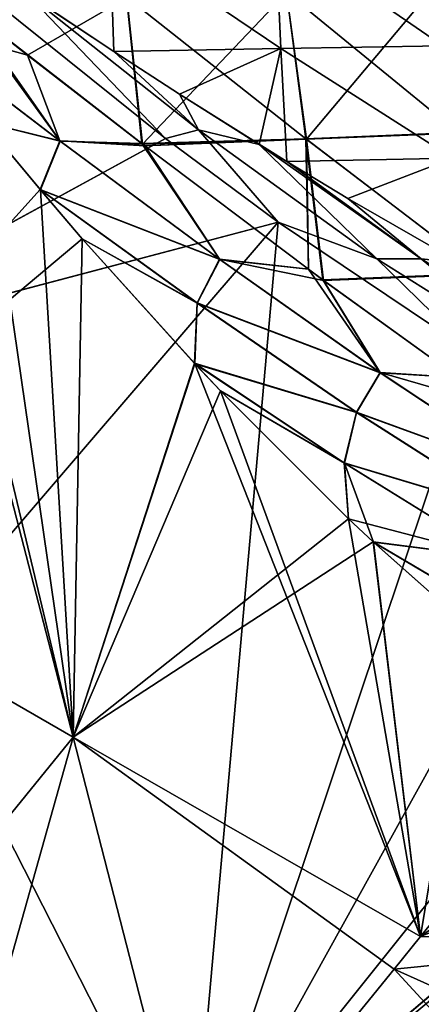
# Model space of a CAD drawing. Header units: metres. Extents: x -109 to 109, y -63 to 140.
# Tile 90 of 256: x -72.41 to -68.18, y 60.79 to 71.16. Entities that reach past the tile are written whole.
import ezdxf

# ---------------------------------------------------------------- set-up
doc = ezdxf.new("R2010")
doc.units = ezdxf.units.M
doc.layers.add('solid_502308_SW0001', color=7, linetype='CONTINUOUS')

msp = doc.modelspace()

# ---------------------------------------------------------------- linework, layer by layer
at = {"layer": 'solid_502308_SW0001'}
for points in [[(-71.418846, 70.825523, 16.981125), (-71.460236, 72.077347, 16.684151), (-72.627327, 71.63147, 17.074266)], [(-72.334152, 71.43367, -17.051353), (-71.460243, 72.077347, -16.684153), (-71.418861, 70.825523, -16.981125)], [(-71.460243, 72.077347, -16.684153), (-69.715111, 72.099335, -16.054392), (-69.659576, 70.858032, -16.350513)], [(-71.460243, 72.077347, -16.684153), (-69.659576, 70.858032, -16.350513), (-71.418861, 70.825523, -16.981125)], [(-69.659569, 70.858032, 16.350513), (-69.715111, 72.099335, 16.054392), (-71.460236, 72.077347, 16.684151)], [(-71.418846, 70.825523, 16.981125), (-69.659569, 70.858032, 16.350513), (-71.460236, 72.077347, 16.684151)], [(-67.952927, 70.886696, 15.529661), (-68.047264, 72.12767, 15.243033), (-69.715111, 72.099335, 16.054392)], [(-69.715111, 72.099335, -16.054392), (-68.047272, 72.12767, -15.243034), (-67.952927, 70.886696, -15.529661)], [(-69.659569, 70.858032, 16.350513), (-67.952927, 70.886696, 15.529661), (-69.715111, 72.099335, 16.054392)], [(-69.715111, 72.099335, -16.054392), (-67.952927, 70.886696, -15.529661), (-69.659576, 70.858032, -16.350513)], [(-72.334152, 71.43367, 17.051353), (-71.418846, 70.825523, 16.981125), (-72.627327, 71.63147, 17.074266)], [(-69.600685, 71.453018, -12.291661), (-71.285637, 71.402161, -13.097578), (-69.397041, 69.908066, -12.607681)], [(-71.282875, 71.396576, 13.097519), (-69.598236, 71.448074, 12.291274), (-71.115524, 69.851196, 13.435847)], [(-69.598236, 71.448074, 12.291274), (-69.389977, 69.902885, 12.605649), (-71.115524, 69.851196, 13.435847)], [(-68.037743, 71.517517, -11.270012), (-69.600685, 71.453018, -12.291661), (-67.794395, 69.972427, -11.556606)], [(-69.600685, 71.453018, -12.291661), (-69.397041, 69.908066, -12.607681), (-67.794395, 69.972427, -11.556606)], [(-69.598236, 71.448074, 12.291274), (-68.035652, 71.513206, 11.269383), (-69.389977, 69.902885, 12.605649)], [(-68.035652, 71.513206, 11.269383), (-67.788498, 69.967941, 11.554018), (-69.389977, 69.902885, 12.605649)], [(-73.877739, 71.437447, -13.802877), (-75.499092, 65.711754, -14.153675), (-71.846687, 63.604221, -14.055207)], [(-70.873291, 69.910576, 17.06106), (-72.69577, 71.366531, 17.119062), (-75.111954, 67.597084, 17.470211)], [(-72.695793, 71.366554, -17.119064), (-70.873283, 69.910561, -17.06106), (-75.111717, 67.599953, -17.470091)], [(-73.654037, 71.154778, -13.794888), (-73.877739, 71.437447, -13.802877), (-71.846687, 63.604221, -14.055207)], [(-73.658379, 71.16024, 13.795033), (-73.048668, 71.353416, 13.671852), (-72.327652, 70.789223, 13.588939)], [(-73.062592, 71.364349, -13.673383), (-73.654037, 71.154778, -13.794888), (-71.985252, 69.881721, -13.68304)], [(-72.974113, 71.294891, -13.66361), (-73.062592, 71.364349, -13.673383), (-71.985252, 69.881721, -13.68304)], [(-72.327652, 70.789223, 13.588939), (-73.048668, 71.353416, 13.671852), (-71.282875, 71.396576, 13.097519)], [(-71.285637, 71.402161, -13.097578), (-72.974113, 71.294891, -13.66361), (-71.12265, 69.856659, -13.436788)], [(-72.334152, 71.43367, -17.051353), (-70.873283, 69.910561, -17.06106), (-72.695793, 71.366554, -17.119064)], [(-72.334152, 71.43367, 17.051353), (-72.69577, 71.366531, 17.119062), (-70.873291, 69.910576, 17.06106)], [(-70.528671, 70.000275, 17.000172), (-72.334152, 71.43367, 17.051353), (-70.873291, 69.910576, 17.06106)], [(-70.528671, 70.000275, -17.000172), (-70.873283, 69.910561, -17.06106), (-72.334152, 71.43367, -17.051353)], [(-70.528671, 70.000275, 17.000172), (-71.418846, 70.825523, 16.981125), (-72.334152, 71.43367, 17.051353)], [(-70.528671, 70.000275, -17.000172), (-72.334152, 71.43367, -17.051353), (-71.418861, 70.825523, -16.981125)], [(-72.327652, 70.789223, 13.588939), (-71.282875, 71.396576, 13.097519), (-71.115524, 69.851196, 13.435847)], [(-71.285637, 71.402161, -13.097578), (-71.12265, 69.856659, -13.436788), (-69.397041, 69.908066, -12.607681)], [(-71.12265, 69.856659, -13.436788), (-72.974113, 71.294891, -13.66361), (-71.985252, 69.881721, -13.68304)], [(-71.988472, 69.886108, 13.682975), (-73.658379, 71.16024, 13.795033), (-72.327652, 70.789223, 13.588939)], [(-71.988472, 69.886108, 13.682975), (-72.787788, 70.082901, 13.772637), (-73.658379, 71.16024, 13.795033)], [(-72.787788, 70.082901, -13.772637), (-73.654037, 71.154778, -13.794888), (-71.846687, 63.604221, -14.055207)], [(-71.985252, 69.881721, -13.68304), (-73.654037, 71.154778, -13.794888), (-72.787788, 70.082901, -13.772637)], [(-70.727219, 70.37693, -16.929598), (-71.418861, 70.825523, -16.981125), (-69.659576, 70.858032, -16.350513)], [(-70.528671, 70.000275, -17.000172), (-71.418861, 70.825523, -16.981125), (-70.727219, 70.37693, -16.929598)], [(-70.727043, 70.376823, 16.929586), (-69.659569, 70.858032, 16.350513), (-71.418846, 70.825523, 16.981125)], [(-70.528671, 70.000275, 17.000172), (-70.727043, 70.376823, 16.929586), (-71.418846, 70.825523, 16.981125)], [(-69.888733, 69.847763, -16.869371), (-70.727219, 70.37693, -16.929598), (-69.659576, 70.858032, -16.350513)], [(-69.5952, 69.666748, 16.848959), (-69.659569, 70.858032, 16.350513), (-70.727043, 70.376823, 16.929586)], [(-69.888733, 69.847763, -16.869371), (-69.659576, 70.858032, -16.350513), (-69.595222, 69.666763, -16.848963)], [(-69.659576, 70.858032, -16.350513), (-67.952927, 70.886696, -15.529661), (-67.846375, 69.704323, -16.021139)], [(-69.659576, 70.858032, -16.350513), (-67.846375, 69.704323, -16.021139), (-69.595222, 69.666763, -16.848963)], [(-67.846367, 69.704323, 16.021139), (-67.952927, 70.886696, 15.529661), (-69.659569, 70.858032, 16.350513)], [(-69.5952, 69.666748, 16.848959), (-67.846367, 69.704323, 16.021139), (-69.659569, 70.858032, 16.350513)], [(-71.988472, 69.886108, 13.682975), (-72.327652, 70.789223, 13.588939), (-71.115524, 69.851196, 13.435847)], [(-70.528671, 70.000275, -17.000172), (-70.727219, 70.37693, -16.929598), (-69.888733, 69.847763, -16.869371)], [(-69.88871, 69.847748, 16.86937), (-69.5952, 69.666748, 16.848959), (-70.727043, 70.376823, 16.929586)], [(-70.528671, 70.000275, 17.000172), (-69.88871, 69.847748, 16.86937), (-70.727043, 70.376823, 16.929586)], [(-72.787788, 70.082901, 13.772637), (-72.196053, 69.373611, 13.765103), (-75.499092, 65.711754, 14.153675)], [(-71.988472, 69.886108, 13.682975), (-72.196053, 69.373611, 13.765103), (-72.787788, 70.082901, 13.772637)], [(-72.191528, 69.368263, -13.765069), (-72.787788, 70.082901, -13.772637), (-71.846687, 63.604221, -14.055207)], [(-71.985252, 69.881721, -13.68304), (-72.787788, 70.082901, -13.772637), (-72.191528, 69.368263, -13.765069)], [(-70.528671, 70.000275, 17.000172), (-70.873291, 69.910576, 17.06106), (-69.688072, 69.028687, 17.047543)], [(-70.528671, 70.000275, -17.000172), (-69.688049, 69.028671, -17.047543), (-70.873283, 69.910561, -17.06106)], [(-68.646927, 68.64341, 16.991812), (-70.528671, 70.000275, 17.000172), (-69.688072, 69.028687, 17.047543)], [(-68.646912, 68.643394, -16.991812), (-69.688049, 69.028671, -17.047543), (-70.528671, 70.000275, -17.000172)], [(-68.646927, 68.64341, 16.991812), (-69.88871, 69.847748, 16.86937), (-70.528671, 70.000275, 17.000172)], [(-68.646912, 68.643394, -16.991812), (-70.528671, 70.000275, -17.000172), (-69.888733, 69.847763, -16.869371)], [(-69.688072, 69.028687, 17.047543), (-70.873291, 69.910576, 17.06106), (-75.111954, 67.597084, 17.470211)], [(-70.873283, 69.910561, -17.06106), (-69.688049, 69.028671, -17.047543), (-75.111717, 67.599953, -17.470091)], [(-69.397041, 69.908066, -12.607681), (-71.12265, 69.856659, -13.436788), (-71.091377, 69.832664, -13.432656)], [(-71.091377, 69.832664, 13.432656), (-71.115524, 69.851196, 13.435847), (-69.389977, 69.902885, 12.605649)], [(-69.397041, 69.908066, -12.607681), (-71.091377, 69.832664, -13.432656), (-69.368179, 68.532799, -13.195948)], [(-69.368179, 68.532799, 13.195948), (-71.091377, 69.832664, 13.432656), (-69.389977, 69.902885, 12.605649)], [(-67.794395, 69.972427, -11.556606), (-69.397041, 69.908066, -12.607681), (-67.534966, 68.487808, -12.088725)], [(-69.397041, 69.908066, -12.607681), (-69.368179, 68.532799, -13.195948), (-69.216057, 68.420525, -13.174569)], [(-69.397041, 69.908066, -12.607681), (-69.216057, 68.420525, -13.174569), (-67.534966, 68.487808, -12.088725)], [(-69.389977, 69.902885, 12.605649), (-67.788498, 69.967941, 11.554018), (-67.52874, 68.482986, 12.087061)], [(-69.389977, 69.902885, 12.605649), (-67.52874, 68.482986, 12.087061), (-69.208298, 68.41481, 13.173479)], [(-69.368179, 68.532799, 13.195948), (-69.389977, 69.902885, 12.605649), (-69.208298, 68.41481, 13.173479)], [(-70.30558, 68.640297, 13.536939), (-72.196053, 69.373611, 13.765103), (-71.988472, 69.886108, 13.682975)], [(-71.985252, 69.881721, -13.68304), (-72.191528, 69.368263, -13.765069), (-70.303352, 68.636841, -13.537271)], [(-71.988472, 69.886108, 13.682975), (-71.115524, 69.851196, 13.435847), (-71.091377, 69.832664, 13.432656)], [(-70.30558, 68.640297, 13.536939), (-71.988472, 69.886108, 13.682975), (-71.091377, 69.832664, 13.432656)], [(-71.12265, 69.856659, -13.436788), (-71.985252, 69.881721, -13.68304), (-70.303352, 68.636841, -13.537271)], [(-71.091377, 69.832664, -13.432656), (-71.12265, 69.856659, -13.436788), (-70.303352, 68.636841, -13.537271)], [(-70.30558, 68.640297, 13.536939), (-71.091377, 69.832664, 13.432656), (-69.368179, 68.532799, 13.195948)], [(-69.368179, 68.532799, -13.195948), (-71.091377, 69.832664, -13.432656), (-70.303352, 68.636841, -13.537271)], [(-68.178986, 68.642731, -16.872396), (-69.888733, 69.847763, -16.869371), (-69.595222, 69.666763, -16.848963)], [(-68.646912, 68.643394, -16.991812), (-69.888733, 69.847763, -16.869371), (-68.178986, 68.642731, -16.872396)], [(-68.178993, 68.642738, 16.872398), (-69.5952, 69.666748, 16.848959), (-69.88871, 69.847748, 16.86937)], [(-68.178993, 68.642738, 16.872398), (-69.88871, 69.847748, 16.86937), (-68.646927, 68.64341, 16.991812)], [(-68.953255, 69.279343, -16.805668), (-69.595222, 69.666763, -16.848963), (-67.846375, 69.704323, -16.021139)], [(-68.953163, 69.279289, 16.80566), (-67.846367, 69.704323, 16.021139), (-69.5952, 69.666748, 16.848959)], [(-68.953255, 69.279343, -16.805668), (-67.846375, 69.704323, -16.021139), (-67.773827, 68.601089, -16.731516)], [(-67.773827, 68.601089, 16.731516), (-67.846367, 69.704323, 16.021139), (-68.953163, 69.279289, 16.80566)], [(-68.178986, 68.642731, -16.872396), (-69.595222, 69.666763, -16.848963), (-68.953255, 69.279343, -16.805668)], [(-68.178993, 68.642738, 16.872398), (-68.953163, 69.279289, 16.80566), (-69.5952, 69.666748, 16.848959)], [(-72.196053, 69.373611, 13.765103), (-71.751801, 68.854988, 13.763277), (-75.499092, 65.711754, 14.153675)], [(-70.542763, 68.180771, 13.69784), (-71.751801, 68.854988, 13.763277), (-72.196053, 69.373611, 13.765103)], [(-70.542763, 68.180771, 13.69784), (-72.196053, 69.373611, 13.765103), (-70.30558, 68.640297, 13.536939)], [(-71.751801, 68.854988, -13.763277), (-72.191528, 69.368263, -13.765069), (-71.846687, 63.604221, -14.055207)], [(-70.539551, 68.176575, -13.698004), (-72.191528, 69.368263, -13.765069), (-71.751801, 68.854988, -13.763277)], [(-70.539551, 68.176575, -13.698004), (-70.303352, 68.636841, -13.537271), (-72.191528, 69.368263, -13.765069)], [(-68.178986, 68.642731, -16.872396), (-68.953255, 69.279343, -16.805668), (-67.773827, 68.601089, -16.731516)], [(-68.178993, 68.642738, 16.872398), (-67.773827, 68.601089, 16.731516), (-68.953163, 69.279289, 16.80566)], [(-69.688072, 69.028687, 17.047543), (-75.567314, 62.178593, 17.689886), (-70.599335, 58.754673, 17.727995)], [(-69.688072, 69.028687, 17.047543), (-75.111954, 67.597084, 17.470211), (-75.567314, 62.178593, 17.689886)], [(-69.688049, 69.028671, -17.047543), (-70.59935, 58.754658, -17.727995), (-75.111717, 67.599953, -17.470091)], [(-69.688049, 69.028671, -17.047543), (-67.621284, 67.642662, -17.063704), (-70.59935, 58.754658, -17.727995)], [(-67.621704, 67.642921, 17.063696), (-69.688072, 69.028687, 17.047543), (-70.599335, 58.754673, 17.727995)], [(-68.646927, 68.64341, 16.991812), (-69.688072, 69.028687, 17.047543), (-67.621704, 67.642921, 17.063696)], [(-68.646912, 68.643394, -16.991812), (-67.621284, 67.642662, -17.063704), (-69.688049, 69.028671, -17.047543)], [(-71.751801, 68.854988, 13.763277), (-71.846687, 63.604221, 14.055207), (-75.499092, 65.711754, 14.153675)], [(-71.751801, 68.854988, 13.763277), (-70.57029, 67.542694, 13.773144), (-71.846687, 63.604221, 14.055207)], [(-70.565407, 67.537468, -13.773227), (-71.751801, 68.854988, -13.763277), (-71.846687, 63.604221, -14.055207)], [(-70.542763, 68.180771, 13.69784), (-70.57029, 67.542694, 13.773144), (-71.751801, 68.854988, 13.763277)], [(-70.539551, 68.176575, -13.698004), (-71.751801, 68.854988, -13.763277), (-70.565407, 67.537468, -13.773227)], [(-70.542763, 68.180771, 13.69784), (-70.30558, 68.640297, 13.536939), (-68.613701, 67.445343, 13.371363)], [(-70.539551, 68.176575, -13.698004), (-68.612457, 67.44281, -13.371992), (-70.303352, 68.636841, -13.537271)], [(-70.30558, 68.640297, 13.536939), (-69.368179, 68.532799, 13.195948), (-69.208298, 68.41481, 13.173479)], [(-68.613701, 67.445343, 13.371363), (-70.30558, 68.640297, 13.536939), (-69.208298, 68.41481, 13.173479)], [(-69.368179, 68.532799, -13.195948), (-70.303352, 68.636841, -13.537271), (-68.612457, 67.44281, -13.371992)], [(-66.68026, 67.406487, 17.025036), (-68.646927, 68.64341, 16.991812), (-67.621704, 67.642921, 17.063696)], [(-68.178993, 68.642738, 16.872398), (-68.646927, 68.64341, 16.991812), (-66.68026, 67.406487, 17.025036)], [(-66.680267, 67.406487, -17.025034), (-67.621284, 67.642662, -17.063704), (-68.646912, 68.643394, -16.991812)], [(-66.680267, 67.406487, -17.025034), (-68.646912, 68.643394, -16.991812), (-68.178986, 68.642731, -16.872396)], [(-66.379852, 67.534042, 16.907452), (-67.773827, 68.601089, 16.731516), (-68.178993, 68.642738, 16.872398)], [(-66.379852, 67.534042, 16.907452), (-68.178993, 68.642738, 16.872398), (-66.68026, 67.406487, 17.025036)], [(-69.216057, 68.420525, -13.174569), (-69.368179, 68.532799, -13.195948), (-68.612457, 67.44281, -13.371992)], [(-67.534966, 68.487808, -12.088725), (-69.216057, 68.420525, -13.174569), (-67.79142, 67.394287, -12.975674)], [(-67.79142, 67.394287, 12.975674), (-69.208298, 68.41481, 13.173479), (-67.52874, 68.482986, 12.087061)], [(-67.79142, 67.394287, -12.975674), (-69.216057, 68.420525, -13.174569), (-68.612457, 67.44281, -13.371992)], [(-68.613701, 67.445343, 13.371363), (-69.208298, 68.41481, 13.173479), (-67.79142, 67.394287, 12.975674)], [(-70.542763, 68.180771, 13.69784), (-68.863213, 67.02906, 13.605978), (-70.57029, 67.542694, 13.773144)], [(-70.539551, 68.176575, -13.698004), (-70.565407, 67.537468, -13.773227), (-68.861343, 67.026009, -13.606398)], [(-70.542763, 68.180771, 13.69784), (-68.613701, 67.445343, 13.371363), (-68.863213, 67.02906, 13.605978)], [(-70.539551, 68.176575, -13.698004), (-68.861343, 67.026009, -13.606398), (-68.612457, 67.44281, -13.371992)], [(-67.621284, 67.642662, -17.063704), (-66.147476, 66.786812, -17.101599), (-70.59935, 58.754658, -17.727995)], [(-66.147842, 66.78701, 17.101585), (-67.621704, 67.642921, 17.063696), (-70.599335, 58.754673, 17.727995)], [(-75.111717, 67.599953, -17.470091), (-70.59935, 58.754658, -17.727995), (-75.567085, 62.181313, -17.689779)], [(-70.57029, 67.542694, 13.773144), (-70.294983, 67.251144, 13.778353), (-71.846687, 63.604221, 14.055207)], [(-70.565407, 67.537468, -13.773227), (-71.846687, 63.604221, -14.055207), (-68.188118, 61.506439, -14.127914)], [(-68.991692, 66.494705, 13.752097), (-70.294983, 67.251144, 13.778353), (-70.57029, 67.542694, 13.773144)], [(-68.863213, 67.02906, 13.605978), (-68.991692, 66.494705, 13.752097), (-70.57029, 67.542694, 13.773144)], [(-70.294983, 67.251144, -13.778353), (-70.565407, 67.537468, -13.773227), (-68.188118, 61.506439, -14.127914)], [(-68.988579, 66.490807, -13.752354), (-70.565407, 67.537468, -13.773227), (-70.294983, 67.251144, -13.778353)], [(-68.988579, 66.490807, -13.752354), (-68.861343, 67.026009, -13.606398), (-70.565407, 67.537468, -13.773227)], [(-68.863213, 67.02906, 13.605978), (-68.613701, 67.445343, 13.371363), (-66.9077, 66.316734, 13.202221)], [(-68.861343, 67.026009, -13.606398), (-66.907433, 66.315063, -13.203145), (-68.612457, 67.44281, -13.371992)], [(-68.613701, 67.445343, 13.371363), (-67.79142, 67.394287, 12.975674), (-67.336975, 67.078072, 12.913815)], [(-66.9077, 66.316734, 13.202221), (-68.613701, 67.445343, 13.371363), (-67.336975, 67.078072, 12.913815)], [(-67.79142, 67.394287, -12.975674), (-68.612457, 67.44281, -13.371992), (-66.907433, 66.315063, -13.203145)], [(-70.294983, 67.251144, 13.778353), (-68.944695, 65.9049, 13.818122), (-71.846687, 63.604221, 14.055207)], [(-68.991692, 66.494705, 13.752097), (-68.944695, 65.9049, 13.818122), (-70.294983, 67.251144, 13.778353)], [(-68.944695, 65.9049, -13.818122), (-70.294983, 67.251144, -13.778353), (-68.188118, 61.506439, -14.127914)], [(-68.988579, 66.490807, -13.752354), (-70.294983, 67.251144, -13.778353), (-68.944695, 65.9049, -13.818122)], [(-68.863213, 67.02906, 13.605978), (-67.164764, 65.946312, 13.502967), (-68.991692, 66.494705, 13.752097)], [(-68.988579, 66.490807, -13.752354), (-67.16423, 65.944321, -13.503663), (-68.861343, 67.026009, -13.606398)], [(-68.863213, 67.02906, 13.605978), (-66.9077, 66.316734, 13.202221), (-67.164764, 65.946312, 13.502967)], [(-68.861343, 67.026009, -13.606398), (-67.16423, 65.944321, -13.503663), (-66.907433, 66.315063, -13.203145)], [(-66.147476, 66.786812, -17.101599), (-64.735901, 66.078461, -17.154842), (-70.59935, 58.754658, -17.727995)], [(-66.147842, 66.78701, 17.101585), (-70.599335, 58.754673, 17.727995), (-64.735901, 66.078461, 17.154842)], [(-68.991692, 66.494705, 13.752097), (-67.376991, 65.49556, 13.717106), (-68.944695, 65.9049, 13.818122)], [(-67.164764, 65.946312, 13.502967), (-67.376991, 65.49556, 13.717106), (-68.991692, 66.494705, 13.752097)], [(-68.988579, 66.490807, -13.752354), (-68.944695, 65.9049, -13.818122), (-68.681145, 65.658264, -13.828474)], [(-68.988579, 66.490807, -13.752354), (-68.681145, 65.658264, -13.828474), (-67.37587, 65.493111, -13.717578)], [(-68.988579, 66.490807, -13.752354), (-67.37587, 65.493111, -13.717578), (-67.16423, 65.944321, -13.503663)], [(-70.59935, 58.754658, -17.727995), (-64.735901, 66.078461, -17.154842), (-62.860912, 65.314102, -17.224579)], [(-70.599335, 58.754673, 17.727995), (-62.857132, 65.312775, 17.224699), (-64.735901, 66.078461, 17.154842)], [(-68.944695, 65.9049, 13.818122), (-68.687668, 65.664307, 13.828208), (-71.846687, 63.604221, 14.055207)], [(-67.376991, 65.49556, 13.717106), (-68.687668, 65.664307, 13.828208), (-68.944695, 65.9049, 13.818122)], [(-68.681145, 65.658264, -13.828474), (-68.944695, 65.9049, -13.818122), (-68.188118, 61.506439, -14.127914)], [(-71.846687, 63.604221, 14.055207), (-75.990883, 58.505844, 14.431644), (-75.499092, 65.711754, 14.153675)], [(-73.273911, 58.546814, -14.358014), (-71.846687, 63.604221, -14.055207), (-75.499092, 65.711754, -14.153675)], [(-68.687668, 65.664307, 13.828208), (-68.188118, 61.506439, 14.127914), (-71.846687, 63.604221, 14.055207)], [(-68.687668, 65.664307, 13.828208), (-67.652504, 64.74749, 13.876113), (-68.188118, 61.506439, 14.127914)], [(-67.384727, 64.892967, 13.84762), (-67.652504, 64.74749, 13.876113), (-68.687668, 65.664307, 13.828208)], [(-67.376991, 65.49556, 13.717106), (-67.384727, 64.892967, 13.84762), (-68.687668, 65.664307, 13.828208)], [(-67.652504, 64.74749, -13.876113), (-68.681145, 65.658264, -13.828474), (-68.188118, 61.506439, -14.127914)], [(-67.381973, 64.889549, -13.847936), (-68.681145, 65.658264, -13.828474), (-67.652504, 64.74749, -13.876113)], [(-67.381973, 64.889549, -13.847936), (-67.37587, 65.493111, -13.717578), (-68.681145, 65.658264, -13.828474)], [(-70.59935, 58.754658, -17.727995), (-62.860912, 65.314102, -17.224579), (-62.721962, 65.265915, -17.228897)], [(-70.59935, 58.754658, -17.727995), (-62.721962, 65.265915, -17.228897), (-60.907509, 64.738693, -17.275549)], [(-70.599335, 58.754673, 17.727995), (-62.72197, 65.265915, 17.228897), (-62.857132, 65.312775, 17.224699)], [(-70.599335, 58.754673, 17.727995), (-60.90361, 64.73777, 17.275629), (-62.72197, 65.265915, 17.228897)], [(-70.59935, 58.754658, -17.727995), (-60.907509, 64.738693, -17.275549), (-60.704948, 64.69149, -17.279673)], [(-70.599335, 58.754673, 17.727995), (-60.704967, 64.69149, 17.279673), (-60.90361, 64.73777, 17.275629)], [(-67.652504, 64.74749, 13.876113), (-66.381676, 63.733219, 13.949485), (-68.188118, 61.506439, 14.127914)], [(-66.381676, 63.733219, -13.949485), (-67.652504, 64.74749, -13.876113), (-68.188118, 61.506439, -14.127914)], [(-70.59935, 58.754658, -17.727995), (-60.704948, 64.69149, -17.279673), (-58.899479, 64.375816, -17.307018)], [(-70.599335, 58.754673, 17.727995), (-58.895519, 64.375336, 17.30706), (-60.704967, 64.69149, 17.279673)], [(-70.59935, 58.754658, -17.727995), (-58.899479, 64.375816, -17.307018), (-58.735313, 64.35656, -17.308674)], [(-70.59935, 58.754658, -17.727995), (-58.735313, 64.35656, -17.308674), (-56.862793, 64.249428, -17.317856)], [(-70.599335, 58.754673, 17.727995), (-58.73534, 64.35656, 17.308674), (-58.895519, 64.375336, 17.30706)], [(-70.599335, 58.754673, 17.727995), (-56.862793, 64.249428, 17.317856), (-58.73534, 64.35656, 17.308674)], [(-70.59935, 58.754658, -17.727995), (-56.862793, 64.249428, -17.317856), (70.599335, 58.754677, -17.727993)], [(-70.599335, 58.754673, 17.727995), (56.862793, 64.249435, 17.317856), (0, 64.249428, 17.317856)], [(-70.599335, 58.754673, 17.727995), (70.599335, 58.754673, 17.727995), (56.862793, 64.249435, 17.317856)], [(-70.599335, 58.754673, 17.727995), (0, 64.249428, 17.317856), (-56.862793, 64.249428, 17.317856)], [(-68.188118, 61.506439, 14.127914), (-66.381676, 63.733219, 13.949485), (-65.711594, 63.247486, 13.990102)], [(-65.711594, 63.247486, -13.990102), (-66.381676, 63.733219, -13.949485), (-68.188118, 61.506439, -14.127914)], [(-71.846687, 63.604221, 14.055207), (-73.273911, 58.546814, 14.358014), (-75.990883, 58.505844, 14.431644)], [(-71.846687, 63.604221, 14.055207), (-70.557739, 58.589367, 14.331623), (-73.273911, 58.546814, 14.358014)], [(-73.273911, 58.546814, -14.358014), (-70.557739, 58.589367, -14.331623), (-71.846687, 63.604221, -14.055207)], [(-71.846687, 63.604221, 14.055207), (-68.188118, 61.506439, 14.127914), (-68.466461, 61.163574, 14.153624)], [(-71.846687, 63.604221, 14.055207), (-68.466461, 61.163574, 14.153624), (-70.557739, 58.589367, 14.331623)], [(-68.466461, 61.163574, -14.153624), (-68.188118, 61.506439, -14.127914), (-71.846687, 63.604221, -14.055207)], [(-70.557739, 58.589367, -14.331623), (-68.466461, 61.163574, -14.153624), (-71.846687, 63.604221, -14.055207)], [(-68.188118, 61.506439, 14.127914), (-65.711594, 63.247486, 13.990102), (-65.023888, 62.785259, 14.027874)], [(-65.711594, 63.247486, -13.990102), (-68.188118, 61.506439, -14.127914), (-65.023888, 62.785259, -14.027874)], [(-65.602783, 61.450859, 14.132114), (-68.188118, 61.506439, 14.127914), (-65.023888, 62.785259, 14.027874)], [(-65.602783, 61.450859, -14.132114), (-65.023888, 62.785259, -14.027874), (-68.188118, 61.506439, -14.127914)], [(-75.567085, 62.181313, -17.689779), (-70.59935, 58.754658, -17.727995), (-76.5, 51.408573, -18.0905)], [(-75.567314, 62.178593, 17.689886), (-76.5, 51.408573, 18.0905), (-70.599335, 58.754673, 17.727995)], [(-65.602783, 61.450859, 14.132114), (-68.466461, 61.163574, 14.153624), (-68.188118, 61.506439, 14.127914)], [(-65.602783, 61.450859, -14.132114), (-68.188118, 61.506439, -14.127914), (-68.466461, 61.163574, -14.153624)], [(-65.602783, 61.450859, 14.132114), (-65.963799, 60.038624, 14.23467), (-68.466461, 61.163574, 14.153624)], [(-65.963799, 60.038624, -14.23467), (-65.602783, 61.450859, -14.132114), (-68.466461, 61.163574, -14.153624)], [(-66.097267, 58.589367, 14.331623), (-70.557739, 58.589367, 14.331623), (-68.466461, 61.163574, 14.153624)], [(-65.963799, 60.038624, -14.23467), (-68.466461, 61.163574, -14.153624), (-70.557739, 58.589367, -14.331623)], [(-65.963799, 60.038624, 14.23467), (-66.097267, 58.589367, 14.331623), (-68.466461, 61.163574, 14.153624)]]:
    msp.add_3dface(points, dxfattribs=at)

doc.saveas('drawing.dxf')
